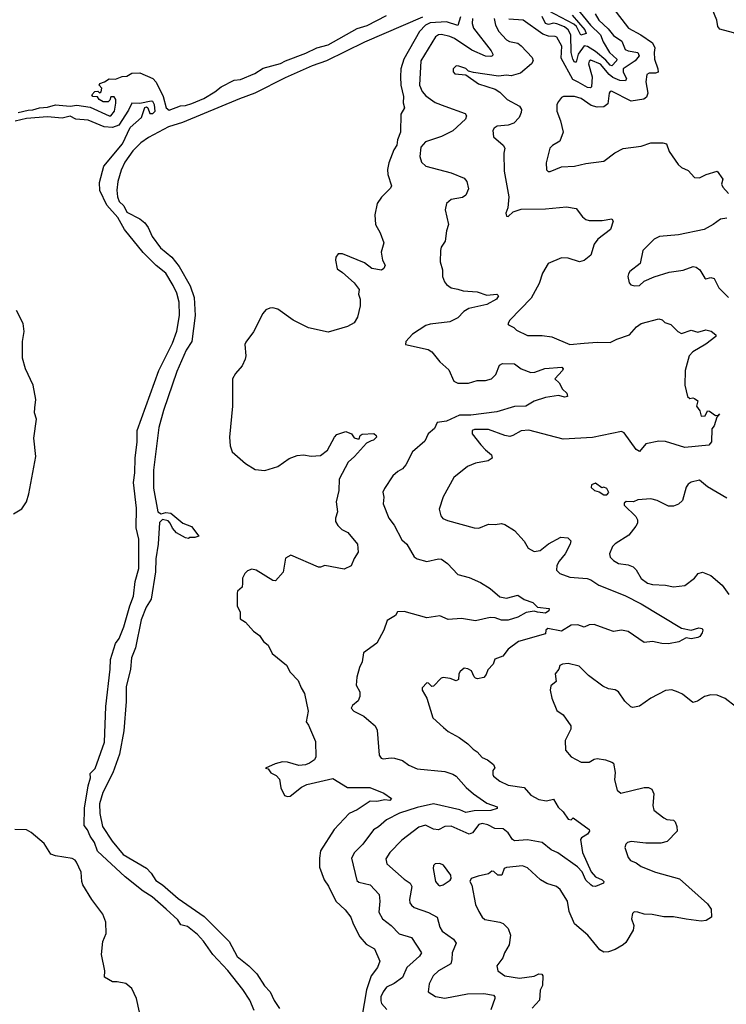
# Model space of a CAD drawing. Extents: x 2133461 to 2293071, y 753526 to 916327.
# Tile 150 of 256: x 2219653 to 2224011, y 823779 to 829848. Entities that reach past the tile are written whole.
import ezdxf

# ---------------------------------------------------------------- set-up
doc = ezdxf.new("R2010")
doc.units = 0

msp = doc.modelspace()

# ---------------------------------------------------------------- linework, layer by layer
at = {"layer": '0CON10XD'}
for points in [[(2220246.7, 829333.3), (2220245.6, 829355), (2220235, 829373.3), (2220215, 829372.5), (2220208.8, 829351.2), (2220198, 829342), (2220168.3, 829341.7), (2220142.5, 829355), (2220132.5, 829372.5), (2220105, 829373.8), (2220098.8, 829385), (2220116.1, 829406.1), (2220135, 829406.7), (2220145, 829397.5), (2220155, 829402.5), (2220160, 829425), (2220143.3, 829445), (2220147.5, 829455), (2220176, 829464), (2220205, 829482.5), (2220245, 829482), (2220285, 829496.9), (2220315, 829498.8), (2220345, 829517.7), (2220395, 829519.7), (2220475, 829484.7), (2220495, 829461.8), (2220538.5, 829375), (2220556.7, 829305), (2220575, 829290.4), (2220645, 829317.6), (2220675, 829319.2), (2220715, 829331.4), (2220788.2, 829361.8), (2220857.5, 829402.5), (2220895, 829433.2), (2220975, 829474.6), (2221015, 829478.9), (2221102.9, 829517.1), (2221155, 829548.6), (2221261.1, 829578.9), (2221292.2, 829595), (2221418.8, 829641.2), (2221485, 829674.6), (2221556.5, 829693.5), (2221735, 829794.6), (2221796.9, 829813.1), (2221914.5, 829874.5)], [(2223201.5, 829885), (2223224.8, 829845), (2223281.8, 829791.8), (2223315, 829750.7), (2223366.8, 829715), (2223387.3, 829665), (2223405.2, 829655.2), (2223465, 829646.1), (2223474.4, 829625), (2223449, 829595), (2223374, 829545), (2223375.2, 829525), (2223394.7, 829485), (2223388.5, 829471.5), (2223355, 829473.6), (2223311.3, 829491.3), (2223289.3, 829509.3), (2223235, 829574.4), (2223175, 829598.6), (2223165, 829593.1), (2223160.8, 829575), (2223183.4, 829495), (2223180.4, 829435), (2223172.4, 829427.6), (2223155, 829430.5), (2223097, 829463), (2223065, 829479.4), (2222991.7, 829611.7), (2222995.6, 829685), (2222965, 829739.4), (2222955, 829745.3), (2222915, 829746.4), (2222879, 829759), (2222758.1, 829845), (2222670.7, 829850.7)], [(2223083.5, 829925), (2223172.8, 829815), (2223235.1, 829755.1), (2223251.2, 829711.2), (2223289.9, 829645), (2223334.7, 829605), (2223332.9, 829595), (2223305.5, 829564.5), (2223295, 829567.4), (2223268.6, 829598.6), (2223205, 829651.4), (2223155, 829683), (2223135, 829686.1), (2223097.6, 829635), (2223085, 829587.1), (2223075, 829585.6), (2223063.8, 829605), (2223054.7, 829645), (2223051.2, 829755), (2223035.8, 829785), (2223013.2, 829803.2), (2222965, 829822.7), (2222945, 829825.5), (2222915, 829819), (2222895.3, 829825), (2222875, 829867.5)], [(2223310.5, 829920.5), (2223408.2, 829795), (2223484.4, 829755), (2223555.3, 829705.3), (2223569.5, 829675), (2223566.9, 829645), (2223568, 829605), (2223588.9, 829545), (2223590, 829525), (2223575, 829517.5), (2223535, 829519.2), (2223520.3, 829509.7), (2223514.5, 829465), (2223527.8, 829395), (2223518.9, 829371.1), (2223502.3, 829357.7), (2223425, 829346.1), (2223303.1, 829406.9), (2223294.5, 829405.5), (2223288.6, 829395), (2223281.2, 829328.8), (2223255, 829310.8), (2223215, 829308.8), (2223178.1, 829318.1), (2223115, 829363.1), (2223075, 829374.6), (2223007.5, 829375), (2222995, 829368.8), (2222975, 829343.3), (2222965.7, 829324.3), (2222965.6, 829285), (2222988.9, 829225), (2223005.6, 829155), (2222985, 829098.8), (2222938.3, 829071.7), (2222922, 829055), (2222900.6, 828965), (2222902.3, 828922.3), (2222912.3, 828912.3), (2222925, 828912), (2222995, 828940.6), (2223075, 828945.6), (2223145, 828962.2), (2223255, 828975.7), (2223322.8, 829027.2), (2223375, 829054), (2223485, 829068.6), (2223545, 829089.4), (2223618.7, 829088.7), (2223641.9, 829081.9), (2223659.2, 829035), (2223714.6, 828954.6), (2223735, 828935.8), (2223775, 828918.6), (2223815, 828874.3), (2223845, 828872.9), (2223887, 828893), (2223955, 828913.3), (2223990, 828865), (2223982, 828835), (2223990, 828815), (2224025, 828776.7)], [(2223059.3, 829875), (2223139.1, 829785), (2223146.5, 829763.5), (2223113.1, 829753.1), (2223086.6, 829806.6), (2223070.4, 829820.4), (2222915, 829902.7)], [(2224176.9, 829855), (2224151.6, 829818.4), (2224135, 829764), (2224125, 829754.3), (2224105, 829750), (2224085, 829750.6), (2224055, 829767.1), (2223970.4, 829790.4), (2223959.5, 829805), (2223952.1, 829845), (2223924.3, 829915)], [(2222136.6, 829863.4), (2221780.7, 829709.3), (2221545, 829594), (2221457.5, 829562.5), (2221290.3, 829489.7), (2221103.3, 829395), (2221009.7, 829360.3), (2220657.1, 829215), (2220571.8, 829188.2), (2220448.4, 829121.6), (2220400.5, 829089.5), (2220351, 829039), (2220300.8, 828969.2), (2220278.9, 828921.1), (2220258.7, 828851.3), (2220252.8, 828797.2), (2220256.1, 828756.1), (2220267.4, 828727.4), (2220295, 828700.5), (2220315, 828661.1), (2220395, 828620.4), (2220425.8, 828595.8), (2220446.4, 828566.4), (2220471.1, 828511.1), (2220521.4, 828441.4), (2220591.3, 828385), (2220637.1, 828327.1), (2220705, 828207.9), (2220729.8, 828135), (2220735.8, 828025), (2220714.8, 827865), (2220680.2, 827809.8), (2220621.6, 827678.4), (2220540.4, 827439.6), (2220511.2, 827335), (2220479.3, 827070.7), (2220479.4, 826959.4), (2220504.5, 826814.5), (2220525, 826802.8), (2220555, 826810), (2220585.6, 826805.6), (2220658.8, 826745), (2220712.9, 826722.9), (2220757.5, 826665), (2220733, 826657), (2220703.3, 826656.7), (2220695, 826650), (2220675, 826654), (2220620, 826685), (2220595, 826713.3), (2220581.5, 826745), (2220568.2, 826758.2), (2220535, 826766.2), (2220515, 826749.2), (2220506.6, 826615), (2220493, 826525), (2220491.4, 826445), (2220463.6, 826275), (2220433.6, 826226.4), (2220401.9, 826148.1), (2220368, 825975), (2220343.9, 825915), (2220335.8, 825844.2), (2220309.6, 825735), (2220309.3, 825645), (2220296.4, 825465), (2220269.7, 825320.3), (2220228.4, 825205), (2220165.8, 825085), (2220146.3, 825015), (2220148.1, 824955), (2220164.5, 824874.5), (2220224.5, 824784.5), (2220291.5, 824701.5), (2220435, 824617.4), (2220465, 824587.2), (2220492.2, 824542.2), (2220534.1, 824515), (2220630.6, 824430.6), (2220790.2, 824320.2), (2220945, 824165.3), (2220994, 824074), (2221066.5, 824016.5), (2221115.6, 823965.6), (2221163.4, 823893.4), (2221198.6, 823855), (2221222.7, 823802.7), (2221255, 823753.3)], [(2222371.1, 829865), (2222355, 829811.5), (2222285, 829834.9), (2222185, 829827.6), (2222156.3, 829815), (2222118.6, 829775), (2222022.7, 829605), (2222004.4, 829545.6), (2222001.4, 829495), (2222004, 829445), (2222020, 829375), (2222018.1, 829335), (2222027.1, 829305), (2222003.1, 829265), (2222002.5, 829155), (2221983.4, 829106.6), (2221978.2, 829075), (2221960, 829045), (2221928.8, 828965), (2221920.5, 828925), (2221923.4, 828893.4), (2221946.1, 828823.9), (2221940.8, 828809.2), (2221885, 828753.3), (2221858.8, 828715), (2221843.3, 828645), (2221846.7, 828585), (2221876.7, 828535), (2221898.3, 828471.7), (2221882.5, 828415), (2221891.2, 828365), (2221906.2, 828335), (2221898.8, 828315), (2221885, 828303.3), (2221825, 828313.8), (2221779.5, 828349.5), (2221645, 828403.8), (2221616.4, 828403.6), (2221603.3, 828385), (2221601.2, 828365), (2221611.7, 828311.7), (2221645, 828290), (2221715.9, 828225.9), (2221747.5, 828185), (2221743.3, 828155), (2221752.5, 828125), (2221752.5, 828085), (2221736.2, 828015), (2221715, 827980), (2221673.9, 827956.1), (2221555, 827922.5), (2221435, 827947.5), (2221339.2, 827995), (2221245, 828063.8), (2221215, 828072), (2221195, 828070.4), (2221171.4, 828058.6), (2221152.6, 828037.4), (2221095.8, 827924.2), (2221048.9, 827861.1), (2221042, 827845), (2221048.5, 827775), (2221044.3, 827755), (2221025.7, 827715), (2220983.2, 827666.8), (2220966.7, 827633.3), (2220964.7, 827464.7), (2220946.6, 827275), (2220951.3, 827221.3), (2220963.6, 827183.6), (2221045, 827111.4), (2221104.5, 827074.5), (2221165, 827068.2), (2221245.9, 827094.1), (2221315, 827142.5), (2221365, 827161.9), (2221404.4, 827165.6), (2221451.7, 827158.3), (2221509.3, 827160.7), (2221550.8, 827195), (2221593.8, 827275), (2221608.3, 827291.7), (2221665, 827310), (2221700, 827295), (2221715, 827270), (2221736.4, 827263.6), (2221746, 827264), (2221752.5, 827285), (2221765, 827293.8), (2221836.4, 827296.4), (2221851.2, 827285), (2221853.3, 827275), (2221836.2, 827255), (2221821.2, 827251.2), (2221792.3, 827237.7), (2221718.8, 827155), (2221678.8, 827121.2), (2221624.3, 827015), (2221620.8, 826945), (2221604.4, 826875.6), (2221614.2, 826815), (2221601.2, 826775), (2221601.2, 826755), (2221615, 826730), (2221640, 826705), (2221677.7, 826687.7), (2221737.5, 826615), (2221740, 826565), (2221715, 826526.2), (2221698.3, 826481.7), (2221655, 826460.5), (2221535, 826483.3), (2221507.8, 826472.2), (2221495, 826473.3), (2221325, 826548), (2221291.7, 826528.3), (2221277.3, 826442.7), (2221230.7, 826389.3), (2221215, 826390), (2221111.2, 826455), (2221085, 826461.4), (2221059.1, 826450.9), (2221042.5, 826435), (2221027.1, 826405), (2221027.1, 826375), (2221025, 826350), (2220996.7, 826325), (2220993.9, 826313.9), (2220993.8, 826235), (2221013.3, 826195), (2221014, 826155), (2221046.7, 826135), (2221095, 826078.8), (2221131.7, 826051.7), (2221156.2, 826015), (2221185, 825992), (2221211.2, 825941.2), (2221298.7, 825868.7), (2221322, 825825), (2221371.2, 825775), (2221388.8, 825728.8), (2221410, 825695), (2221433.3, 825585), (2221420.7, 825520.7), (2221435, 825500), (2221477.6, 825397.6), (2221480.6, 825305), (2221472, 825285), (2221440, 825265), (2221415, 825254.6), (2221375, 825250.8), (2221305, 825271.5), (2221275, 825273.1), (2221228.6, 825261.4), (2221170, 825235), (2221185, 825230), (2221202, 825205), (2221235, 825188.8), (2221255, 825166.7), (2221263.2, 825113.2), (2221285.8, 825065.8), (2221305, 825059.2), (2221321.7, 825061.7), (2221392, 825118), (2221425, 825134.2), (2221585, 825171.2), (2221675, 825114.2), (2221813.3, 825115), (2221899.8, 825079.8), (2221946.7, 825046.7), (2221935, 825033.9), (2221905, 825038.2), (2221855, 825028.1), (2221815, 825030.8), (2221735, 824977.1), (2221685, 824954), (2221593.5, 824856.5), (2221508.5, 824725), (2221501.4, 824678.6), (2221503.1, 824623.1), (2221530.4, 824545), (2221557.4, 824507.4), (2221603.5, 824413.5), (2221660.7, 824360.7), (2221695.8, 824315), (2221709.4, 824275), (2221750, 824195), (2221789.5, 824149.5), (2221841.1, 824121.1), (2221874.2, 824044.2), (2221859.6, 824005), (2221821.3, 823955), (2221791.5, 823868.5), (2221749.5, 823615)], [(2222446.4, 829855), (2222443.8, 829825), (2222451.7, 829795), (2222560.4, 829655), (2222570.6, 829635), (2222570, 829625), (2222559.6, 829620.4), (2222525, 829623.2), (2222441, 829661), (2222335, 829731.4), (2222305, 829744.7), (2222255, 829757.6), (2222235, 829753.9), (2222217.9, 829742.1), (2222127.3, 829595), (2222119.3, 829445), (2222135, 829405.7), (2222158.2, 829378.2), (2222215, 829336.9), (2222275, 829314.6), (2222399.7, 829269.7), (2222409.2, 829255), (2222403.3, 829235), (2222325, 829162.7), (2222255, 829128.2), (2222155, 829094.4), (2222128, 829062), (2222121.5, 829005), (2222130.6, 828970.6), (2222158.8, 828945), (2222315, 828902.9), (2222395, 828871.2), (2222411.2, 828851.2), (2222420, 828805), (2222404.2, 828765.8), (2222385, 828752.5), (2222315, 828738.6), (2222285.7, 828714.3), (2222277.1, 828675), (2222298.1, 828585), (2222284.5, 828545.5), (2222277, 828483), (2222252.9, 828445), (2222248.1, 828425), (2222246.9, 828355), (2222260, 828305), (2222260.8, 828265), (2222272.5, 828232.5), (2222284.6, 828214.6), (2222315, 828194), (2222355, 828187.1), (2222387.4, 828177.4), (2222475, 828170), (2222535, 828150), (2222596.4, 828156.4), (2222606.2, 828145), (2222593.3, 828125), (2222535, 828093.3), (2222422.9, 828067.1), (2222391.3, 828048.7), (2222355, 828010.8), (2222305.4, 827984.6), (2222185, 827971.1), (2222157.6, 827962.4), (2222075, 827910), (2222033.8, 827865), (2222033.3, 827845), (2222172.5, 827815), (2222195, 827801.4), (2222245, 827738.6), (2222299.3, 827689.3), (2222330.6, 827620.6), (2222355, 827607.5), (2222422, 827608), (2222475, 827623.1), (2222525, 827623.5), (2222563.3, 827635), (2222589.7, 827660.3), (2222612.4, 827717.6), (2222631.2, 827728.8), (2222705, 827726), (2222745, 827696.2), (2222806.4, 827673.6), (2222830, 827675), (2222892.6, 827697.4), (2222996.8, 827706.8), (2223005.7, 827695.7), (2223000.8, 827685), (2222953.6, 827633.6), (2222980.3, 827610.3), (2222999.7, 827569.7), (2223028, 827545), (2223032.5, 827525), (2223015, 827521.4), (2222975, 827531.4), (2222895, 827520), (2222825, 827495.7), (2222774.5, 827465.5), (2222705, 827462.9), (2222595, 827431.2), (2222435, 827410.3), (2222365, 827409.8), (2222285, 827372.9), (2222228, 827365), (2222212.2, 827327.8), (2222173.1, 827295), (2222150.8, 827249.2), (2222076.6, 827183.4), (2222035.4, 827104.6), (2222015, 827079.2), (2221985, 827063.8), (2221955, 827036), (2221902.2, 826957.8), (2221893.3, 826935), (2221899.4, 826905), (2221895.7, 826864.3), (2221928.9, 826775), (2221962.5, 826732.5), (2222010.8, 826640.8), (2222040, 826615), (2222086.9, 826536.9), (2222105.4, 826525.4), (2222165, 826508.2), (2222235, 826524.4), (2222255, 826523.1), (2222291.4, 826495), (2222355, 826427.9), (2222425, 826409.1), (2222495, 826379.5), (2222555, 826341.4), (2222615, 826289.4), (2222655, 826282.9), (2222725, 826300.5), (2222765, 826274.6), (2222816.9, 826255), (2222847.2, 826227.2), (2222918.3, 826218.3), (2222917.1, 826205), (2222895, 826189.5), (2222846.4, 826196.4), (2222825, 826201.1), (2222776.3, 826193.7), (2222725, 826165.5), (2222665, 826146.4), (2222625, 826146.1), (2222585, 826160.5), (2222555, 826163.8), (2222465, 826141.9), (2222377.6, 826157.6), (2222295, 826151.4), (2222245, 826173.9), (2222165, 826161), (2222025, 826200.4), (2221983, 826197), (2221970, 826175), (2221920, 826145), (2221898.8, 826085), (2221856.2, 826005), (2221773.3, 825945), (2221765, 825890), (2221748.8, 825855), (2221732.5, 825795), (2221729.2, 825745), (2221751.2, 825705), (2221750, 825675), (2221740.3, 825649.7), (2221705, 825620.6), (2221697.5, 825605), (2221714.4, 825585), (2221774.6, 825554.6), (2221807.2, 825527.2), (2221845, 825496), (2221858, 825468), (2221869.5, 825315), (2221882.5, 825295), (2221895, 825290.9), (2221945, 825298.5), (2221965, 825295.6), (2222015, 825280.5), (2222052.1, 825252.1), (2222105, 825230.6), (2222275, 825213.8), (2222325, 825196.4), (2222345.8, 825185), (2222406.9, 825115), (2222451.1, 825075), (2222535, 825018.8), (2222597.5, 824995), (2222597.5, 824985), (2222557.8, 824972.2), (2222455, 824971.5), (2222405, 824960.5), (2222367.1, 824977.1), (2222205, 825014.7), (2222105, 824991.9), (2221996.4, 824956.4), (2221914.4, 824915), (2221867, 824873), (2221835, 824854.4), (2221768.9, 824765), (2221718.1, 824715), (2221700.3, 824679.7), (2221732.1, 824542.1), (2221745, 824532.2), (2221815.3, 824515.3), (2221869.6, 824455), (2221873.9, 824415), (2221867.2, 824347.2), (2221890, 824305), (2221943.6, 824263.6), (2221992.6, 824212.6), (2222070.1, 824190.1), (2222131.2, 824095), (2222119.2, 824075), (2222040, 824005), (2222015, 823943.1), (2221963.2, 823906.8), (2221915.9, 823884.1), (2221893.8, 823856.2), (2221881.2, 823825), (2221879.8, 823799.8), (2221885, 823784), (2221917.3, 823747.3)], [(2222578.6, 829855), (2222586.5, 829815), (2222607.5, 829775), (2222655, 829724.4), (2222674.1, 829714.1), (2222725, 829702.3), (2222745, 829687.5), (2222813.3, 829615), (2222818.9, 829595), (2222810.5, 829575), (2222741.2, 829518.8), (2222685, 829501.5), (2222654.6, 829505.4), (2222605, 829500.6), (2222452.3, 829522.3), (2222421.2, 829531.2), (2222405, 829546.2), (2222362, 829562), (2222345, 829563.8), (2222326, 829545), (2222325.9, 829525.9), (2222336.7, 829515), (2222405, 829507.5), (2222483.2, 829453.2), (2222585, 829419.4), (2222615, 829400.6), (2222659.2, 829355), (2222735, 829315.6), (2222746.9, 829295), (2222745.6, 829275), (2222732.5, 829245), (2222699.6, 829210.4), (2222665, 829196.8), (2222598.6, 829191.4), (2222580.2, 829179.8), (2222570.8, 829165), (2222576, 829125), (2222634, 829075), (2222644.2, 829055), (2222639.4, 829025), (2222641.5, 828915), (2222670.6, 828755), (2222662.7, 828687.3), (2222651.2, 828655), (2222655, 828637.5), (2222665, 828633.8), (2222697.3, 828662.7), (2222745, 828679.4), (2222895, 828681.1), (2223025, 828694.4), (2223085, 828683.8), (2223123.3, 828633.3), (2223145, 828616), (2223165, 828610.8), (2223245, 828609.2), (2223305, 828620), (2223313.8, 828605), (2223296.9, 828555), (2223218.6, 828495), (2223196, 828465), (2223175, 828396.7), (2223135, 828362.5), (2223105, 828354.3), (2223035, 828376.9), (2222995, 828379.4), (2222912, 828345), (2222876.7, 828285), (2222857.3, 828222.7), (2222808.1, 828131.9), (2222676, 827995), (2222663.8, 827973.8), (2222666.7, 827966.7), (2222700.5, 827950.5), (2222717.5, 827935), (2222785, 827901.4), (2222875, 827901.2), (2222935, 827893.8), (2223045, 827845.9), (2223135, 827853.2), (2223215, 827860), (2223295, 827857.5), (2223335, 827878.9), (2223414.6, 827905.4), (2223458, 827955), (2223485, 827974.4), (2223595, 828004), (2223615, 827998), (2223632.1, 827982.1), (2223669.7, 827969.7), (2223711.2, 827925), (2223735, 827912.9), (2223795, 827933.8), (2223835, 827920.8), (2223885, 827935.4), (2223918.1, 827928.1), (2223946.2, 827905), (2223946.2, 827895), (2223885, 827847.8), (2223805, 827800.5), (2223782, 827775), (2223758, 827685), (2223755.9, 827595.9), (2223772.5, 827525), (2223785, 827512.5), (2223805, 827517.5), (2223815, 827513.3), (2223835, 827497.5), (2223828, 827465), (2223847.4, 827437.4), (2223855, 827403.1), (2223881.2, 827405), (2223895, 827436.2), (2223906.7, 827435), (2223945, 827407.5), (2223960, 827410), (2223968.3, 827418.3), (2223952.5, 827397.5), (2223936.1, 827343.9), (2223922.5, 827325), (2223918.8, 827245), (2223904, 827226), (2223755, 827210), (2223635, 827248.1), (2223595, 827248.9), (2223515, 827234.2), (2223475, 827185.7), (2223455, 827197.5), (2223381.7, 827301.7), (2223365, 827309.2), (2223185, 827273.1), (2223005, 827262.9), (2222792.6, 827317.4), (2222745, 827314.4), (2222695, 827284.3), (2222675, 827279.4), (2222645, 827284.4), (2222545, 827321.2), (2222458.3, 827321.7), (2222443.8, 827315), (2222444.2, 827295), (2222497.9, 827227.9), (2222525, 827195.8), (2222563.3, 827165), (2222566.7, 827145), (2222542.1, 827127.9), (2222465, 827114.5), (2222415, 827092.9), (2222331.2, 827025), (2222264.2, 826905.8), (2222239.3, 826830.7), (2222250.3, 826790.3), (2222263.6, 826773.6), (2222291.7, 826761.7), (2222455, 826715.6), (2222485.6, 826714.4), (2222545, 826738.6), (2222585, 826735.8), (2222625, 826742.9), (2222645, 826737.1), (2222705, 826698.6), (2222763.8, 826633.8), (2222789.7, 826589.7), (2222825, 826568.9), (2222862.5, 826575), (2222915, 826616.9), (2222991.2, 826658.8), (2223034.3, 826654.3), (2223052.5, 826635), (2223048.6, 826615), (2223016.9, 826555), (2222979.2, 826510.8), (2222965, 826482.5), (2222964.4, 826454.4), (2222984.6, 826434.6), (2223045, 826412.2), (2223153.4, 826403.4), (2223175, 826395.6), (2223225, 826363.1), (2223385, 826297.9), (2223486.1, 826246.1), (2223735, 826096.4), (2223795, 826085.6), (2223840.5, 826099.5), (2223861.2, 826095), (2223866, 826085), (2223861.2, 826068.8), (2223846.7, 826045), (2223835, 826038.8), (2223795, 826032.2), (2223763.2, 826036.8), (2223717.9, 826012.1), (2223655, 826000.8), (2223612.3, 826002.3), (2223555, 826015.7), (2223505, 826008.8), (2223405, 826076.7), (2223365, 826085.6), (2223315, 826077.5), (2223279.3, 826089.3)], [(2221100.3, 823740.3), (2221072.4, 823805), (2221030.2, 823870.2), (2220936.9, 823986.9), (2220843.8, 824085), (2220787.2, 824167.2), (2220749.6, 824209.6), (2220687.2, 824257.2), (2220647.8, 824267.8), (2220628.9, 824298.9), (2220555.7, 824365.7), (2220470, 824440), (2220415, 824475.8), (2220304.6, 824564.6), (2220133.5, 824723.5), (2220114.3, 824775), (2220087.6, 824815), (2220071.8, 824855), (2220051.2, 824881.2), (2220052.5, 824987.5), (2220074.7, 825125), (2220089.5, 825175), (2220088.7, 825201.3), (2220118.6, 825231.4), (2220175.9, 825394.1), (2220183.9, 825615), (2220212.1, 825845), (2220213, 825905), (2220245, 826002.5), (2220266.4, 826033.6), (2220295.7, 826105), (2220332.2, 826235), (2220355.8, 826294.2), (2220365.6, 826385), (2220387.9, 826465), (2220387.8, 826557.8), (2220387.6, 826645), (2220372.4, 826715), (2220374, 826836), (2220355.2, 826995), (2220363.8, 827055), (2220364.8, 827145.2), (2220378.8, 827245), (2220378.1, 827315), (2220512.2, 827685), (2220596.3, 827853.7), (2220622.9, 827927.1), (2220639.3, 828025), (2220637.1, 828107.1), (2220622.5, 828162.5), (2220600.3, 828210.3), (2220554.9, 828284.9), (2220495, 828333.2), (2220415, 828412.4), (2220298.8, 828555), (2220258.7, 828628.7), (2220189.8, 828705), (2220147.5, 828795), (2220145.8, 828845), (2220171.9, 828945), (2220287.5, 829082.5), (2220335, 829183.5), (2220404.3, 829245), (2220425, 829307.5), (2220435, 829311.2), (2220443.3, 829305), (2220455, 829270), (2220475, 829270.6), (2220488.5, 829285), (2220485, 829323.8), (2220475, 829343.3), (2220465, 829346.2), (2220395, 829331.2), (2220345, 829333.3), (2220325, 829291.2), (2220265, 829198.7), (2220225, 829182.8), (2220175, 829188.3), (2220075, 829228), (2220000, 829235), (2219964.2, 829254.2), (2219915, 829240.5), (2219825, 829248.1), (2219695, 829239.2), (2219625, 829222.7)], [(2219645, 829276.2), (2219705, 829290.5), (2219735, 829291.4), (2219775, 829305.5), (2219825, 829308.2), (2219875, 829323.5), (2219964.3, 829315.7), (2220005, 829320.9), (2220088.3, 829308.3), (2220205, 829254.4), (2220215, 829256.2), (2220238, 829285), (2220246.7, 829333.3)], [(2224015, 828623.8), (2223975, 828618.8), (2223930, 828585), (2223874.4, 828555.6), (2223715, 828520.9), (2223599.1, 828510.9), (2223565.5, 828494.5), (2223495.8, 828424.2), (2223478.8, 828345), (2223415, 828296), (2223407.9, 828282.1), (2223404.4, 828265), (2223411.2, 828225), (2223422.9, 828212.9), (2223446.8, 828206.8), (2223475, 828210), (2223505, 828237.1), (2223565, 828263.1), (2223658.3, 828291.7), (2223745, 828304.2), (2223805.9, 828325.9), (2223825, 828322), (2223846.7, 828306.7), (2223877.5, 828255), (2223885, 828251.2), (2223915, 828258.8), (2223935, 828252.5), (2223964.1, 828194.1), (2224025, 828136)], [(2219615, 826801.5), (2219666.7, 826833.3), (2219694.6, 826875), (2219710, 826925), (2219753.4, 827155), (2219741.2, 827268.8), (2219756.9, 827385), (2219744.3, 827425), (2219746.5, 827455), (2219752.4, 827507.6), (2219737.5, 827595), (2219689.4, 827695), (2219671.2, 827761.2), (2219671.4, 827865), (2219680, 827925), (2219675.8, 827975), (2219634.2, 828055)], [(2223275, 826920), (2223286.2, 826933.8), (2223275, 826958.8), (2223255, 826966.2), (2223243, 826963), (2223205, 826990), (2223179.3, 826980.7), (2223177.5, 826965), (2223197.5, 826945), (2223227, 826937), (2223255, 826920), (2223275, 826920)], [(2224015, 826898.8), (2223895, 826967.5), (2223845, 827008.8), (2223795, 826996.2), (2223775.8, 826984.2), (2223763.1, 826966.9), (2223740.8, 826885), (2223715, 826860.8), (2223685, 826849.2), (2223655, 826850), (2223583.8, 826885), (2223545.8, 826894.2), (2223465, 826888), (2223437.5, 826875), (2223393, 826877), (2223381.7, 826868.3), (2223380, 826855), (2223453.3, 826785), (2223462.5, 826765), (2223463.3, 826745), (2223453.8, 826725), (2223408.7, 826671.3), (2223325, 826617.1), (2223309.8, 826600.2), (2223291.5, 826555), (2223295.6, 826535), (2223315, 826513.3), (2223345, 826496.5), (2223405, 826488.5), (2223435.9, 826475.9), (2223455.9, 826455.9), (2223485, 826402.5), (2223524.2, 826375), (2223555.4, 826365.4), (2223635, 826362.9), (2223685, 826352.5), (2223755, 826360.6), (2223814.2, 826405.8), (2223837.5, 826435), (2223865, 826443.3), (2223915, 826421.2), (2223985, 826362), (2224025.5, 826305.5)], [(2223279.3, 826089.3), (2223195, 826119.5), (2223165, 826117.7), (2223135, 826103.8), (2223095, 826117.3), (2223055, 826115.4), (2222995, 826079.6), (2222910, 826095), (2222898.8, 826085), (2222895, 826062), (2222730, 826015), (2222665, 825967.5), (2222633.3, 825925), (2222583.2, 825906.8), (2222573.8, 825875), (2222539.5, 825840.5), (2222529.1, 825810.9), (2222515, 825793.3), (2222475.8, 825785.8), (2222465, 825789.2), (2222455, 825796.7), (2222440, 825835), (2222417.4, 825847.4), (2222395, 825850.4), (2222369.2, 825830.8), (2222360.6, 825815), (2222358.6, 825781.4), (2222345, 825772), (2222307, 825787), (2222265, 825792), (2222251.9, 825788.1), (2222205, 825740), (2222195, 825737.5), (2222175, 825757.5), (2222165, 825760), (2222135, 825730), (2222134.3, 825715), (2222164.4, 825665), (2222201.2, 825545), (2222267.5, 825485), (2222295, 825460), (2222362.8, 825422.8), (2222416, 825385), (2222450.5, 825350.5), (2222475, 825335.8), (2222505, 825300.6), (2222537.5, 825285), (2222575, 825256.2), (2222583, 825237), (2222571.2, 825218.8), (2222570.3, 825195), (2222575, 825184.6), (2222615, 825153.5), (2222665, 825130), (2222765, 825115.6), (2222805, 825067.5), (2222855, 825040), (2222902.4, 825032.4), (2222945, 825042.9), (2222974, 824994), (2223005.6, 824965), (2223035, 824920), (2223053.6, 824916.4), (2223067, 824927), (2223165.4, 824855.4), (2223166.9, 824845), (2223155, 824826.7), (2223117.5, 824805), (2223110.8, 824795), (2223124.4, 824715), (2223176.9, 824595), (2223204.6, 824564.6), (2223245, 824546.2), (2223255.5, 824534.5), (2223254.2, 824525), (2223205, 824505.4), (2223186.1, 824506.1), (2223175.6, 824515), (2223143.9, 824543.9), (2223121.1, 824595), (2223094.1, 824625), (2222971.7, 824711.7), (2222931.6, 824731.6), (2222875, 824775.7), (2222785, 824792.5), (2222705, 824786.9), (2222691.4, 824795), (2222665, 824835.6), (2222635, 824859.5), (2222583.1, 824863.1), (2222540, 824885), (2222505, 824893.6), (2222484.1, 824885.9), (2222445, 824835.7), (2222425, 824827.8), (2222315, 824877.1), (2222275, 824874), (2222235, 824853.3), (2222205, 824858.9), (2222155, 824882.3), (2222115, 824870.9), (2222008.9, 824791.1), (2221935, 824714.4), (2221911.5, 824675), (2221916.9, 824645), (2222025, 824550), (2222061.4, 824525), (2222072.1, 824505), (2222057.8, 824425), (2222059.4, 824405), (2222068.7, 824388.7), (2222085.6, 824375.6), (2222175, 824344.6), (2222228, 824315), (2222244.6, 824255), (2222258.9, 824228.9), (2222329.2, 824179.2), (2222345.6, 824155), (2222320, 824095), (2222319.2, 824055), (2222311.2, 824028.8), (2222235.2, 823984.8), (2222202.5, 823955), (2222178.2, 823905), (2222172.9, 823855), (2222217.4, 823827.4), (2222275, 823815.4), (2222415, 823842.8), (2222515, 823845.9), (2222576, 823835), (2222584.3, 823825), (2222583.1, 823815), (2222559.1, 823745)], [(2224068.2, 825615), (2224004.6, 825664.6), (2223955, 825683.5), (2223915, 825686.9), (2223876.7, 825675), (2223832.7, 825647.3), (2223805, 825638.8), (2223740.3, 825690.3), (2223713.4, 825703.4), (2223675, 825716.7), (2223635, 825713.3), (2223545.3, 825664.7), (2223475, 825617.1), (2223435, 825608.6), (2223422.7, 825612.7), (2223385, 825647.5), (2223345, 825703.8), (2223325, 825716.2), (2223285, 825723.8), (2223249.5, 825739.5), (2223160, 825805), (2223103.6, 825863.6), (2223035, 825879.2), (2223000, 825875), (2222983.9, 825866.1), (2222978.8, 825845), (2222956.2, 825815), (2222960.8, 825769.2), (2222928.6, 825741.4), (2222924.2, 825715), (2222934.3, 825665), (2222965, 825590), (2223005, 825562.5), (2223051.2, 825495), (2223051.2, 825475), (2223017.5, 825405), (2223020, 825345), (2223054.4, 825304.4), (2223115, 825272), (2223165, 825270.8), (2223195, 825290), (2223215, 825292.9), (2223265, 825286), (2223305, 825271.4), (2223314.4, 825264.4), (2223325, 825207.5), (2223321.4, 825161.4), (2223337.6, 825097.6), (2223360.9, 825080.9), (2223505, 825115.8), (2223530, 825115), (2223552.5, 825105), (2223563.8, 825075), (2223557.5, 825005), (2223564.2, 824975), (2223625, 824927.1), (2223645, 824918.6), (2223684.3, 824914.3), (2223695, 824903.3), (2223706.1, 824873.9), (2223708, 824845), (2223647, 824783), (2223607.6, 824772.4), (2223515, 824771.1), (2223425, 824783.1), (2223401.2, 824775), (2223391.2, 824765), (2223386, 824745), (2223405, 824682.5), (2223420, 824665), (2223455, 824650), (2223485, 824627.5), (2223575, 824592.5), (2223722.4, 824552.4), (2223895, 824398.8), (2223917.5, 824365), (2223920, 824315), (2223887.5, 824295), (2223855, 824290.8), (2223763.2, 824303.2)], [(2220405.6, 823665), (2220373.3, 823815), (2220345.5, 823875.5), (2220307, 823907), (2220255, 823918), (2220225, 823917.5), (2220176.4, 823946.4), (2220178, 823985), (2220158, 824085), (2220166.2, 824165), (2220186.2, 824215), (2220184, 824285), (2220167.1, 824335), (2220097.5, 824425), (2220043.6, 824515), (2220036.2, 824535), (2220032.6, 824592.6), (2220003.7, 824653.7), (2219995, 824667.1), (2219976.6, 824676.6), (2219874.6, 824694.6), (2219846.2, 824705), (2219805, 824769.2), (2219725, 824836.9), (2219695, 824853.8), (2219624.4, 824855.6)], [(2222245, 824508.6), (2222265, 824514.2), (2222307, 824543), (2222314.3, 824555), (2222312.9, 824575), (2222266.3, 824636.3), (2222244.2, 824645.8), (2222215.8, 824644.2), (2222205.7, 824634.3), (2222202.2, 824615), (2222216.9, 824535), (2222235, 824512.9), (2222245, 824508.6)], [(2223763.2, 824303.2), (2223685, 824317.3), (2223625, 824317.5), (2223552.6, 824332.6), (2223505, 824333.3), (2223465, 824347.1), (2223442.3, 824347.7), (2223432.7, 824337.3), (2223425.8, 824305), (2223440, 824265), (2223436, 824235), (2223390.6, 824159.4), (2223375.6, 824144.4), (2223325, 824115.7), (2223285, 824101.9), (2223255, 824100), (2223230, 824115), (2223157.1, 824205), (2223074.5, 824275), (2223041.5, 824351.5), (2223031.8, 824415), (2222987, 824487), (2222964.5, 824504.5), (2222905, 824523.5), (2222865.4, 824545.4), (2222785, 824620), (2222755, 824631.4), (2222655, 824621.2), (2222640, 824615), (2222625.8, 824574.2), (2222602.5, 824575), (2222577.3, 824597.3), (2222565, 824598.8), (2222545, 824583.8), (2222481.4, 824568.6), (2222436.7, 824555), (2222428.8, 824535), (2222442.3, 824512.3), (2222464, 824394), (2222485, 824350), (2222506, 824315), (2222521.5, 824301.5), (2222615, 824285.6), (2222635, 824275.8), (2222666.4, 824246.4), (2222679.4, 824205), (2222672.5, 824145), (2222643.7, 824096.3), (2222632.9, 824065), (2222595.8, 824015), (2222602.5, 823985), (2222645, 823954.6), (2222735, 823939.1), (2222825, 823952.7), (2222855, 823966.8), (2222873.8, 823965), (2222880.4, 823955), (2222876.7, 823895), (2222863.5, 823865), (2222858.6, 823805), (2222813.8, 823755)]]:
    msp.add_lwpolyline(points, dxfattribs=at)

doc.saveas('drawing.dxf')
